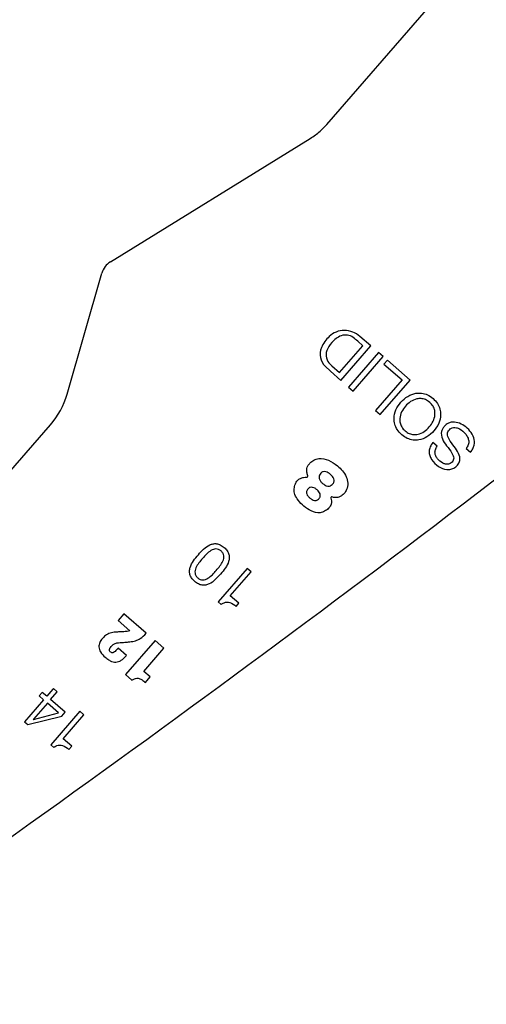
# Model space of a CAD drawing. Header units: inches. Extents: x -122 to 123, y -201 to 75.
# Tile 54 of 191: x -37.896 to -37.177, y 62.537 to 64.054. Entities that reach past the tile are written whole.
import ezdxf

# ---------------------------------------------------------------- set-up
doc = ezdxf.new("R2010")
doc.units = ezdxf.units.IN
doc.header["$MEASUREMENT"] = 0
doc.header["$PDSIZE"] = -1
doc.layers.add('DIMENSIONS', color=171, linetype='Continuous')
doc.styles.add('SLDTEXTSTYLE0', font='TXT', dxfattribs={"width": 0.75})
doc.dimstyles.new('SLDDIMSTYLE3', dxfattribs={"dimtxt": 0.125, "dimasz": 0.13, "dimexe": 0, "dimexo": 0.0625, "dimgap": 0.03125, "dimtad": 0, "dimtih": 1, "dimtoh": 1, "dimdec": 4, "dimrnd": 1e-09, "dimzin": 12, "dimdsep": 46, "dimtxsty": 'SLDTEXTSTYLE0', "dimsah": 1, "dimcen": 0.09, "dimadec": 0, "dimazin": 3, "dimtfac": 1, "dimtdec": 4, "dimtofl": 0, "dimtmove": 0, "dimatfit": 3, "dimfxl": 1, "dimfrac": 2, "dimtolj": 1, "dimtzin": 12, "dimarcsym": 0})

# ---------------------------------------------------------------- blocks, each defined once
blk = doc.blocks.new('_D_4')
at = {"layer": 'Defpoints', "color": 0}
for p in [(-44.7441, 62.6287), (-4.7428, 62.2104), (-44.7441, 58.2595), (-44.7441, 58.2595)]:
    blk.add_point(p, dxfattribs=at)
at = {"layer": 'DIMENSIONS', "color": 0, "lineweight": -2}
for p, q in [((-44.7441, 62.5662), (-44.7441, 58.2595)), ((-4.7428, 62.1479), (-4.7428, 58.2595)), ((-44.6141, 58.2595), (-24.2752, 58.2595)), ((-4.8728, 58.2595), (-23.6034, 58.2595))]:
    blk.add_line(p, q, dxfattribs=at)
at = {"layer": 'DIMENSIONS', "color": 0}
for points in [[(-44.6141, 58.2811), (-44.6141, 58.2378), (-44.7441, 58.2595)], [(-4.8728, 58.2378), (-4.8728, 58.2811), (-4.7428, 58.2595)]]:
    blk.add_solid(points, dxfattribs=at)
at = {"layer": 'DIMENSIONS', "color": 0, "insert": (-23.9393, 58.322), "char_height": 0.125, "attachment_point": 2, "style": 'SLDTEXTSTYLE0'}
blk.add_mtext('\\A1;(40.0013)', dxfattribs=at)

msp = doc.modelspace()

# ---------------------------------------------------------------- linework, layer by layer
at = {"color": 7, "linetype": 'Continuous', "lineweight": 25}
for p, q in [((-37.42237, 63.89251), (-37.26904, 64.06907)), ((-37.42237, 63.89251), (-37.26904, 64.06907)), ((-37.75601, 63.68078), (-37.44791, 63.87087)), ((-37.75601, 63.68078), (-37.44791, 63.87087)), ((-37.82274, 63.47714), (-37.76909, 63.66354)), ((-37.82274, 63.47714), (-37.76909, 63.66354)), ((-37.3669, 63.55158), (-37.37474, 63.55839)), ((-37.3669, 63.55158), (-37.37474, 63.55839)), ((-37.35464, 63.55139), (-37.37132, 63.56588)), ((-37.35464, 63.55139), (-37.37132, 63.56588)), ((-37.40273, 63.51032), (-37.3669, 63.55158)), ((-37.40273, 63.51032), (-37.3669, 63.55158)), ((-37.40081, 63.49822), (-37.35464, 63.55139)), ((-37.40081, 63.49822), (-37.35464, 63.55139)), ((-37.34271, 63.54103), (-37.38889, 63.48786)), ((-37.34271, 63.54103), (-37.38889, 63.48786)), ((-37.33564, 63.53489), (-37.34271, 63.54103)), ((-37.33564, 63.53489), (-37.34271, 63.54103)), ((-37.38182, 63.48172), (-37.33564, 63.53489)), ((-37.38182, 63.48172), (-37.33564, 63.53489)), ((-37.32915, 63.52924), (-37.33432, 63.52328)), ((-37.32915, 63.52924), (-37.33432, 63.52328)), ((-37.29392, 63.49865), (-37.32915, 63.52924)), ((-37.29392, 63.49865), (-37.32915, 63.52924)), ((-37.42492, 63.51995), (-37.41687, 63.51216)), ((-37.42492, 63.51995), (-37.41687, 63.51216)), ((-37.4172, 63.52309), (-37.41464, 63.52066)), ((-37.4172, 63.52309), (-37.41464, 63.52066)), ((-37.41687, 63.51216), (-37.40081, 63.49822)), ((-37.41687, 63.51216), (-37.40081, 63.49822)), ((-37.41464, 63.52066), (-37.40273, 63.51032)), ((-37.41464, 63.52066), (-37.40273, 63.51032)), ((-37.33432, 63.52328), (-37.30618, 63.49884)), ((-37.33432, 63.52328), (-37.30618, 63.49884)), ((-37.30618, 63.49884), (-37.34718, 63.45163)), ((-37.30618, 63.49884), (-37.34718, 63.45163)), ((-37.34009, 63.44548), (-37.29392, 63.49865)), ((-37.34009, 63.44548), (-37.29392, 63.49865)), ((-37.38889, 63.48786), (-37.38182, 63.48172)), ((-37.38889, 63.48786), (-37.38182, 63.48172)), ((-37.34718, 63.45163), (-37.34009, 63.44548)), ((-37.34718, 63.45163), (-37.34009, 63.44548)), ((-38.24506, 62.9731), (-37.84848, 63.42976)), ((-38.24506, 62.9731), (-37.84848, 63.42976)), ((-37.25243, 63.39666), (-37.25914, 63.40248)), ((-37.25243, 63.39666), (-37.25914, 63.40248)), ((-37.20786, 63.39323), (-37.20116, 63.38741)), ((-37.20786, 63.39323), (-37.20116, 63.38741)), ((-37.54536, 63.20869), (-37.59, 63.15729)), ((-37.54536, 63.20869), (-37.59, 63.15729)), ((-37.53919, 63.20334), (-37.54536, 63.20869)), ((-37.53919, 63.20334), (-37.54536, 63.20869)), ((-37.57118, 63.1665), (-37.53919, 63.20334)), ((-37.57118, 63.1665), (-37.53919, 63.20334)), ((-37.55784, 63.15492), (-37.57118, 63.1665)), ((-37.55784, 63.15492), (-37.57118, 63.1665)), ((-37.59, 63.15729), (-37.58528, 63.15319)), ((-37.59, 63.15729), (-37.58528, 63.15319)), ((-37.56212, 63.15), (-37.55784, 63.15492)), ((-37.56212, 63.15), (-37.55784, 63.15492)), ((-37.73527, 63.13862), (-37.74425, 63.12828)), ((-37.73527, 63.13862), (-37.74425, 63.12828)), ((-37.70084, 63.10873), (-37.73527, 63.13862)), ((-37.70084, 63.10873), (-37.73527, 63.13862)), ((-37.74425, 63.12828), (-37.72622, 63.11263)), ((-37.74425, 63.12828), (-37.72622, 63.11263)), ((-37.73131, 63.07454), (-37.74416, 63.0857)), ((-37.73131, 63.07454), (-37.74416, 63.0857)), ((-37.68722, 63.09754), (-37.73264, 63.04524)), ((-37.68722, 63.09754), (-37.73264, 63.04524)), ((-37.70441, 63.05), (-37.67348, 63.08561)), ((-37.70441, 63.05), (-37.67348, 63.08561)), ((-37.67348, 63.08561), (-37.68722, 63.09754)), ((-37.67348, 63.08561), (-37.68722, 63.09754)), ((-37.73264, 63.04524), (-37.72275, 63.03665)), ((-37.73264, 63.04524), (-37.72275, 63.03665)), ((-37.69451, 63.04141), (-37.70441, 63.05)), ((-37.69451, 63.04141), (-37.70441, 63.05)), ((-37.70195, 63.03285), (-37.69451, 63.04141)), ((-37.70195, 63.03285), (-37.69451, 63.04141)), ((-37.86108, 63.01769), (-37.86582, 63.01224)), ((-37.86108, 63.01769), (-37.86582, 63.01224)), ((-37.86582, 63.01224), (-37.85886, 63.0062)), ((-37.86582, 63.01224), (-37.85886, 63.0062)), ((-37.85413, 63.01165), (-37.86108, 63.01769)), ((-37.85413, 63.01165), (-37.86108, 63.01769)), ((-37.84461, 63.02261), (-37.85413, 63.01165)), ((-37.84461, 63.02261), (-37.85413, 63.01165)), ((-37.84833, 63.00661), (-37.83795, 63.01856)), ((-37.84833, 63.00661), (-37.83795, 63.01856)), ((-37.84362, 63.02362), (-37.84461, 63.02261)), ((-37.84362, 63.02362), (-37.84461, 63.02261)), ((-37.83848, 63.01916), (-37.84362, 63.02362)), ((-37.83848, 63.01916), (-37.84362, 63.02362)), ((-37.83795, 63.01856), (-37.83848, 63.01916)), ((-37.83795, 63.01856), (-37.83848, 63.01916)), ((-37.85886, 63.0062), (-37.88833, 62.97227)), ((-37.85886, 63.0062), (-37.88833, 62.97227)), ((-37.85306, 63.00116), (-37.87433, 62.97667)), ((-37.85306, 63.00116), (-37.87433, 62.97667)), ((-37.8358, 62.98618), (-37.85306, 63.00116)), ((-37.8358, 62.98618), (-37.85306, 63.00116)), ((-37.82578, 62.98701), (-37.84833, 63.00661)), ((-37.82578, 62.98701), (-37.84833, 63.00661)), ((-37.8834, 62.96798), (-37.83094, 62.98107)), ((-37.8834, 62.96798), (-37.83094, 62.98107)), ((-37.87475, 62.97587), (-37.8358, 62.98618)), ((-37.87475, 62.97587), (-37.8358, 62.98618)), ((-37.80319, 62.9885), (-37.84783, 62.93709)), ((-37.80319, 62.9885), (-37.84783, 62.93709)), ((-37.83094, 62.98107), (-37.82578, 62.98701)), ((-37.83094, 62.98107), (-37.82578, 62.98701)), ((-37.82901, 62.94631), (-37.79702, 62.98315)), ((-37.82901, 62.94631), (-37.79702, 62.98315)), ((-37.79702, 62.98315), (-37.80319, 62.9885)), ((-37.79702, 62.98315), (-37.80319, 62.9885)), ((-37.88833, 62.97227), (-37.8834, 62.96798)), ((-37.88833, 62.97227), (-37.8834, 62.96798)), ((-37.84783, 62.93709), (-37.84311, 62.933)), ((-37.84783, 62.93709), (-37.84311, 62.933)), ((-37.81567, 62.93473), (-37.82901, 62.94631)), ((-37.81567, 62.93473), (-37.82901, 62.94631)), ((-37.81995, 62.92981), (-37.81567, 62.93473)), ((-37.81995, 62.92981), (-37.81567, 62.93473))]:
    msp.add_line(p, q, dxfattribs=at)
for centre, radius, start, end in [((-53.90182, 85.23892), 27.55906, 305.202886, 308.881055), ((-53.90182, 85.23892), 27.55906, 305.202886, 308.881055), ((-37.74026, 63.65525), 0.03, 121.67398, 163.94189), ((-37.74026, 63.65525), 0.03, 121.67398, 163.94189), ((-37.39571, 63.54226), 0.03284, 89.59263, 134.2863), ((-37.39571, 63.54226), 0.03284, 89.59263, 134.28347), ((-37.39545, 63.53896), 0.03614, 48.13257, 90.05494), ((-37.39545, 63.53896), 0.03614, 48.13257, 90.05494), ((-37.38512, 63.52925), 0.04958, 132.55267, 156.87661), ((-37.38512, 63.52925), 0.04958, 132.5508, 156.87661), ((-37.38531, 63.52931), 0.03996, 137.35202, 158.41271), ((-37.38531, 63.52931), 0.03996, 137.35202, 158.41271), ((-37.3867, 63.53347), 0.03618, 112.12923, 140.70062), ((-37.3867, 63.53347), 0.03618, 112.12923, 140.70062), ((-37.39376, 63.54773), 0.02034, 54.26264, 108.86056), ((-37.39376, 63.54773), 0.02034, 54.26264, 108.86056), ((-37.42435, 63.50521), 0.07273, 46.98188, 54.26264), ((-37.42435, 63.50521), 0.07273, 46.98188, 54.26264), ((-37.40691, 63.53855), 0.02589, 156.87661, 225.9203), ((-37.40691, 63.53855), 0.02589, 156.87661, 225.9203), ((-37.40412, 63.53751), 0.01946, 160.4754, 227.77803), ((-37.40412, 63.53751), 0.01946, 160.4754, 227.77803), ((-37.94286, 63.51172), 0.125, 319.02801, 343.94189), ((-37.94286, 63.51172), 0.125, 319.02801, 343.94189), ((-37.45335, 63.35079), 0.00165, 264.78677, 22.61941), ((-37.45335, 63.35079), 0.00165, 264.78677, 22.61941), ((-37.41492, 63.31742), 0.00138, 70.16774, 207.84033), ((-37.41492, 63.31742), 0.00138, 70.16774, 207.84033), ((-37.87419, 62.97609), 0.000595, 103.02311, 201.17154), ((-37.87419, 62.97609), 0.000595, 103.02311, 201.17154)]:
    msp.add_arc(centre, radius, start, end, dxfattribs=at)
for points, knots in [([(-37.44791, 63.87087), (-37.44267, 63.87441), (-37.43336, 63.8807), (-37.42571, 63.88892), (-37.42237, 63.89251)], [0, 0, 0, 0, 0.56260733, 1, 1, 1, 1]), ([(-37.44791, 63.87087), (-37.44267, 63.87441), (-37.43336, 63.8807), (-37.42571, 63.88892), (-37.42237, 63.89251)], [0, 0, 0, 0, 0.56260733, 1, 1, 1, 1]), ([(-37.30707, 63.41458), (-37.30428, 63.41249), (-37.29901, 63.40852), (-37.28965, 63.40589), (-37.27901, 63.40614), (-37.26748, 63.4107), (-37.2569, 63.41986), (-37.24931, 63.43162), (-37.24641, 63.44368), (-37.24764, 63.45427), (-37.25163, 63.46307), (-37.25841, 63.4706), (-37.26682, 63.47626), (-37.27609, 63.47898), (-37.28675, 63.47871), (-37.29827, 63.47415), (-37.30885, 63.46498), (-37.31644, 63.45322), (-37.31935, 63.44117), (-37.31811, 63.4306), (-37.31419, 63.42171), (-37.30953, 63.41704), (-37.30707, 63.41458)], [0, 0, 0, 0, 0.0463655, 0.0878956, 0.1275474, 0.1874036, 0.2499932, 0.3126179, 0.3724875, 0.4121412, 0.4536714, 0.5000368, 0.5463978, 0.5879177, 0.6275606, 0.6874203, 0.7500436, 0.8126318, 0.8724781, 0.912119, 0.953639, 1, 1, 1, 1]), ([(-37.30707, 63.41458), (-37.30428, 63.41249), (-37.29901, 63.40852), (-37.28965, 63.40589), (-37.27901, 63.40614), (-37.26748, 63.4107), (-37.2569, 63.41986), (-37.24931, 63.43162), (-37.24641, 63.44368), (-37.24764, 63.45427), (-37.25163, 63.46307), (-37.25841, 63.4706), (-37.26682, 63.47626), (-37.27609, 63.47898), (-37.28675, 63.47871), (-37.29827, 63.47415), (-37.30885, 63.46498), (-37.31644, 63.45322), (-37.31935, 63.44117), (-37.31811, 63.4306), (-37.31419, 63.42171), (-37.30953, 63.41704), (-37.30707, 63.41458)], [0, 0, 0, 0, 0.0463655, 0.0878956, 0.1275474, 0.1874036, 0.2499932, 0.3126179, 0.3724875, 0.4121412, 0.4536714, 0.5000368, 0.5463978, 0.5879177, 0.6275606, 0.6874203, 0.7500436, 0.8126318, 0.8724781, 0.912119, 0.953639, 1, 1, 1, 1]), ([(-37.26387, 63.46432), (-37.26201, 63.46244), (-37.25851, 63.4589), (-37.25585, 63.45203), (-37.25546, 63.44396), (-37.25823, 63.43496), (-37.26416, 63.42617), (-37.27204, 63.41907), (-37.28054, 63.41507), (-37.28861, 63.41431), (-37.29572, 63.41605), (-37.30212, 63.42027), (-37.3072, 63.42602), (-37.30992, 63.43281), (-37.3103, 63.4409), (-37.30753, 63.44989), (-37.3016, 63.45868), (-37.29373, 63.46579), (-37.28521, 63.46979), (-37.27716, 63.47053), (-37.26999, 63.46887), (-37.26599, 63.4659), (-37.26387, 63.46432)], [0, 0, 0, 0, 0.0463055, 0.0873422, 0.126883, 0.1874353, 0.2500455, 0.3126107, 0.3731431, 0.4126796, 0.4537155, 0.5000211, 0.5462992, 0.5873282, 0.6268686, 0.6874089, 0.7499756, 0.8125873, 0.8731475, 0.9126921, 0.9537219, 1, 1, 1, 1]), ([(-37.26387, 63.46432), (-37.26201, 63.46244), (-37.25851, 63.4589), (-37.25585, 63.45203), (-37.25546, 63.44396), (-37.25823, 63.43496), (-37.26416, 63.42617), (-37.27204, 63.41907), (-37.28054, 63.41507), (-37.28861, 63.41431), (-37.29572, 63.41605), (-37.30212, 63.42027), (-37.3072, 63.42602), (-37.30992, 63.43281), (-37.3103, 63.4409), (-37.30753, 63.44989), (-37.3016, 63.45868), (-37.29373, 63.46579), (-37.28521, 63.46979), (-37.27716, 63.47053), (-37.26999, 63.46887), (-37.26599, 63.4659), (-37.26387, 63.46432)], [0, 0, 0, 0, 0.0463055, 0.0873422, 0.126883, 0.1874353, 0.2500455, 0.3126107, 0.3731431, 0.4126796, 0.4537155, 0.5000211, 0.5462992, 0.5873282, 0.6268686, 0.6874089, 0.7499756, 0.8125873, 0.8731475, 0.9126921, 0.9537219, 1, 1, 1, 1]), ([(-37.20116, 63.38741), (-37.19979, 63.38919), (-37.19719, 63.39257), (-37.19443, 63.40017), (-37.19513, 63.4103), (-37.2014, 63.42053), (-37.21011, 63.42843), (-37.22016, 63.43355), (-37.22936, 63.43447), (-37.23618, 63.43206), (-37.24059, 63.42862), (-37.24388, 63.42437), (-37.24675, 63.41757), (-37.24491, 63.40733), (-37.2402, 63.40078), (-37.23774, 63.39734)], [0, 0, 0, 0, 0.0586761, 0.1109397, 0.2084395, 0.3123094, 0.4173908, 0.5130442, 0.6038339, 0.6495978, 0.6992884, 0.7479523, 0.78905, 0.8894523, 1, 1, 1, 1]), ([(-37.20116, 63.38741), (-37.19979, 63.38919), (-37.19719, 63.39257), (-37.19443, 63.40017), (-37.19513, 63.4103), (-37.2014, 63.42053), (-37.21011, 63.42843), (-37.22016, 63.43355), (-37.22936, 63.43447), (-37.23618, 63.43206), (-37.24059, 63.42862), (-37.24388, 63.42437), (-37.24675, 63.41757), (-37.24491, 63.40733), (-37.2402, 63.40078), (-37.23774, 63.39734)], [0, 0, 0, 0, 0.0586761, 0.1109397, 0.2084395, 0.3123094, 0.4173908, 0.5130442, 0.6038339, 0.6495978, 0.6992884, 0.7479523, 0.78905, 0.8894523, 1, 1, 1, 1]), ([(-37.2262, 63.39634), (-37.22903, 63.39996), (-37.23281, 63.40479), (-37.23606, 63.41154), (-37.23679, 63.41557), (-37.23588, 63.41933), (-37.23362, 63.42228), (-37.23074, 63.42457), (-37.22692, 63.42591), (-37.22235, 63.42559), (-37.21568, 63.42267), (-37.20961, 63.41761), (-37.20513, 63.41092), (-37.20339, 63.40499), (-37.20403, 63.39856), (-37.20654, 63.39507), (-37.20786, 63.39323)], [0, 0, 0, 0, 0.1651208, 0.2200946, 0.2688053, 0.3092671, 0.3554593, 0.400416, 0.4402705, 0.4984822, 0.5603391, 0.7003826, 0.7762898, 0.8478709, 0.9192667, 1, 1, 1, 1]), ([(-37.2262, 63.39634), (-37.22903, 63.39996), (-37.23281, 63.40479), (-37.23606, 63.41154), (-37.23679, 63.41557), (-37.23588, 63.41933), (-37.23362, 63.42228), (-37.23074, 63.42457), (-37.22692, 63.42591), (-37.22235, 63.42559), (-37.21568, 63.42267), (-37.20961, 63.41761), (-37.20513, 63.41092), (-37.20339, 63.40499), (-37.20403, 63.39856), (-37.20654, 63.39507), (-37.20786, 63.39323)], [0, 0, 0, 0, 0.1651208, 0.2200946, 0.2688053, 0.3092671, 0.3554593, 0.400416, 0.4402705, 0.4984822, 0.5603391, 0.7003826, 0.7762898, 0.8478709, 0.9192667, 1, 1, 1, 1]), ([(-37.25914, 63.40248), (-37.26066, 63.4003), (-37.26352, 63.39622), (-37.26509, 63.38906), (-37.26416, 63.38222), (-37.2599, 63.37366), (-37.25122, 63.36526), (-37.24012, 63.3604), (-37.23099, 63.36084), (-37.22465, 63.36384), (-37.21989, 63.36868), (-37.21635, 63.3763), (-37.21898, 63.38668), (-37.22369, 63.39298), (-37.2262, 63.39634)], [0, 0, 0, 0, 0.0741122, 0.1385079, 0.2000934, 0.2643605, 0.4032989, 0.5306457, 0.5912908, 0.6541435, 0.7225298, 0.7784945, 0.882102, 1, 1, 1, 1]), ([(-37.25914, 63.40248), (-37.26066, 63.4003), (-37.26352, 63.39622), (-37.26509, 63.38906), (-37.26416, 63.38222), (-37.2599, 63.37366), (-37.25122, 63.36526), (-37.24012, 63.3604), (-37.23099, 63.36084), (-37.22465, 63.36384), (-37.21989, 63.36868), (-37.21635, 63.3763), (-37.21898, 63.38668), (-37.22369, 63.39298), (-37.2262, 63.39634)], [0, 0, 0, 0, 0.0741122, 0.1385079, 0.2000934, 0.2643605, 0.4032989, 0.5306457, 0.5912908, 0.6541435, 0.7225298, 0.7784945, 0.882102, 1, 1, 1, 1]), ([(-37.23774, 63.39734), (-37.23489, 63.39372), (-37.23111, 63.38891), (-37.22761, 63.38238), (-37.22666, 63.3786), (-37.2273, 63.37507), (-37.22936, 63.37237), (-37.23194, 63.37028), (-37.23534, 63.36894), (-37.23945, 63.36901), (-37.24552, 63.37142), (-37.25088, 63.37584), (-37.25474, 63.38158), (-37.25601, 63.38656), (-37.25531, 63.39188), (-37.25344, 63.39499), (-37.25243, 63.39666)], [0, 0, 0, 0, 0.1829476, 0.24267, 0.2940024, 0.3348697, 0.3807285, 0.4259238, 0.4659463, 0.5236188, 0.5845309, 0.7231184, 0.7925197, 0.8568348, 0.923151, 1, 1, 1, 1]), ([(-37.23774, 63.39734), (-37.23489, 63.39372), (-37.23111, 63.38891), (-37.22761, 63.38238), (-37.22666, 63.3786), (-37.2273, 63.37507), (-37.22936, 63.37237), (-37.23194, 63.37028), (-37.23534, 63.36894), (-37.23945, 63.36901), (-37.24552, 63.37142), (-37.25088, 63.37584), (-37.25474, 63.38158), (-37.25601, 63.38656), (-37.25531, 63.39188), (-37.25344, 63.39499), (-37.25243, 63.39666)], [0, 0, 0, 0, 0.1829476, 0.24267, 0.2940024, 0.3348697, 0.3807285, 0.4259238, 0.4659463, 0.5236188, 0.5845309, 0.7231184, 0.7925197, 0.8568348, 0.923151, 1, 1, 1, 1]), ([(-37.45182, 63.35142), (-37.45237, 63.35319), (-37.45346, 63.35674), (-37.45349, 63.362), (-37.45194, 63.36702), (-37.44807, 63.37151), (-37.44234, 63.37559), (-37.43253, 63.37934), (-37.41904, 63.37563), (-37.40448, 63.36606), (-37.39284, 63.35389), (-37.38959, 63.33999), (-37.391, 63.33085), (-37.39504, 63.32438), (-37.39928, 63.32044), (-37.4041, 63.31786), (-37.40935, 63.31728), (-37.41279, 63.31825), (-37.41445, 63.31872)], [0, 0, 0, 0, 0.0402662, 0.0807273, 0.112694, 0.152754, 0.2074437, 0.2655739, 0.3755862, 0.4930168, 0.6496683, 0.7247599, 0.7974088, 0.8448839, 0.8886515, 0.9223548, 0.9625848, 1, 1, 1, 1]), ([(-37.45182, 63.35142), (-37.45237, 63.35319), (-37.45346, 63.35674), (-37.45349, 63.362), (-37.45194, 63.36702), (-37.44807, 63.37151), (-37.44234, 63.37559), (-37.43253, 63.37934), (-37.41904, 63.37563), (-37.40448, 63.36606), (-37.39284, 63.35389), (-37.38959, 63.33999), (-37.391, 63.33085), (-37.39504, 63.32438), (-37.39928, 63.32044), (-37.4041, 63.31786), (-37.40935, 63.31728), (-37.41279, 63.31825), (-37.41445, 63.31872)], [0, 0, 0, 0, 0.0402662, 0.0807273, 0.112694, 0.152754, 0.2074437, 0.2655739, 0.3755862, 0.4930168, 0.6496683, 0.7247599, 0.7974088, 0.8448839, 0.8886515, 0.9223548, 0.9625848, 1, 1, 1, 1]), ([(-37.41614, 63.31677), (-37.41579, 63.31538), (-37.41506, 63.31243), (-37.41564, 63.30811), (-37.41717, 63.30387), (-37.42072, 63.30006), (-37.42587, 63.29646), (-37.4348, 63.29284), (-37.44666, 63.29672), (-37.45779, 63.30386), (-37.46623, 63.31272), (-37.47204, 63.32173), (-37.47314, 63.33091), (-37.47146, 63.33844), (-37.46805, 63.34419), (-37.46337, 63.34749), (-37.45845, 63.34913), (-37.45513, 63.34914), (-37.4535, 63.34915)], [0, 0, 0, 0, 0.0355139, 0.0755262, 0.1066737, 0.1465141, 0.2029224, 0.2637374, 0.3791866, 0.4925959, 0.5951253, 0.6827047, 0.7547693, 0.819423, 0.8726969, 0.9174452, 0.9594866, 1, 1, 1, 1]), ([(-37.41614, 63.31677), (-37.41579, 63.31538), (-37.41506, 63.31243), (-37.41564, 63.30811), (-37.41717, 63.30387), (-37.42072, 63.30006), (-37.42587, 63.29646), (-37.4348, 63.29284), (-37.44666, 63.29672), (-37.45779, 63.30386), (-37.46623, 63.31272), (-37.47204, 63.32173), (-37.47314, 63.33091), (-37.47146, 63.33844), (-37.46805, 63.34419), (-37.46337, 63.34749), (-37.45845, 63.34913), (-37.45513, 63.34914), (-37.4535, 63.34915)], [0, 0, 0, 0, 0.0355139, 0.0755262, 0.1066737, 0.1465141, 0.2029224, 0.2637374, 0.3791866, 0.4925959, 0.5951253, 0.6827047, 0.7547693, 0.819423, 0.8726969, 0.9174452, 0.9594866, 1, 1, 1, 1]), ([(-37.4167, 63.35344), (-37.41466, 63.35139), (-37.41166, 63.34839), (-37.41086, 63.34339), (-37.41168, 63.3407), (-37.41318, 63.33854), (-37.41538, 63.33658), (-37.41826, 63.33537), (-37.42167, 63.33532), (-37.42542, 63.33677), (-37.42913, 63.3395), (-37.43234, 63.34279), (-37.43417, 63.34634), (-37.43446, 63.34966), (-37.43363, 63.35257), (-37.43202, 63.35495), (-37.43011, 63.35671), (-37.42753, 63.35788), (-37.42245, 63.35772), (-37.41903, 63.35517), (-37.4167, 63.35344)], [0, 0, 0, 0, 0.1210946, 0.1776779, 0.2071126, 0.2401807, 0.2900797, 0.3321899, 0.3718827, 0.4340092, 0.5015702, 0.5697523, 0.6306318, 0.6693568, 0.7104366, 0.7586148, 0.7917003, 0.8212742, 0.8785482, 1, 1, 1, 1]), ([(-37.4167, 63.35344), (-37.41466, 63.35139), (-37.41166, 63.34839), (-37.41086, 63.34339), (-37.41168, 63.3407), (-37.41318, 63.33854), (-37.41538, 63.33658), (-37.41826, 63.33537), (-37.42167, 63.33532), (-37.42542, 63.33677), (-37.42913, 63.3395), (-37.43234, 63.34279), (-37.43417, 63.34634), (-37.43446, 63.34966), (-37.43363, 63.35257), (-37.43202, 63.35495), (-37.43011, 63.35671), (-37.42753, 63.35788), (-37.42245, 63.35772), (-37.41903, 63.35517), (-37.4167, 63.35344)], [0, 0, 0, 0, 0.1210946, 0.1776779, 0.2071126, 0.2401807, 0.2900797, 0.3321899, 0.3718827, 0.4340092, 0.5015702, 0.5697523, 0.6306318, 0.6693568, 0.7104366, 0.7586148, 0.7917003, 0.8212742, 0.8785482, 1, 1, 1, 1]), ([(-37.4373, 63.32956), (-37.43634, 63.32864), (-37.43447, 63.32683), (-37.43258, 63.32348), (-37.43225, 63.32029), (-37.43309, 63.31787), (-37.43446, 63.31593), (-37.43641, 63.31415), (-37.43895, 63.31309), (-37.44193, 63.31308), (-37.4452, 63.31444), (-37.44845, 63.31693), (-37.45141, 63.3198), (-37.45325, 63.32267), (-37.45381, 63.32519), (-37.45367, 63.32717), (-37.45287, 63.32921), (-37.45154, 63.33107), (-37.44991, 63.3326), (-37.44751, 63.33376), (-37.44415, 63.33372), (-37.4405, 63.3321), (-37.43838, 63.33042), (-37.4373, 63.32956)], [0, 0, 0, 0, 0.06245523, 0.12165293, 0.17736683, 0.20686447, 0.24004889, 0.28862392, 0.32886057, 0.36646716, 0.42580497, 0.49132204, 0.55799359, 0.61924838, 0.64828272, 0.67799692, 0.71091731, 0.74993664, 0.784652, 0.81519875, 0.87310589, 0.93524754, 1, 1, 1, 1]), ([(-37.4373, 63.32956), (-37.43634, 63.32864), (-37.43447, 63.32683), (-37.43258, 63.32348), (-37.43225, 63.32029), (-37.43309, 63.31787), (-37.43446, 63.31593), (-37.43641, 63.31415), (-37.43895, 63.31309), (-37.44193, 63.31308), (-37.4452, 63.31444), (-37.44845, 63.31693), (-37.45141, 63.3198), (-37.45325, 63.32267), (-37.45381, 63.32519), (-37.45367, 63.32717), (-37.45287, 63.32921), (-37.45154, 63.33107), (-37.44991, 63.3326), (-37.44751, 63.33376), (-37.44415, 63.33372), (-37.4405, 63.3321), (-37.43838, 63.33042), (-37.4373, 63.32956)], [0, 0, 0, 0, 0.06245523, 0.12165293, 0.17736683, 0.20686447, 0.24004889, 0.28862392, 0.32886057, 0.36646716, 0.42580497, 0.49132204, 0.55799359, 0.61924838, 0.64828272, 0.67799692, 0.71091731, 0.74993664, 0.784652, 0.81519875, 0.87310589, 0.93524754, 1, 1, 1, 1]), ([(-37.62608, 63.18862), (-37.62419, 63.18716), (-37.62071, 63.18447), (-37.61466, 63.1826), (-37.60896, 63.18278), (-37.59807, 63.18663), (-37.58613, 63.1998), (-37.57476, 63.21349), (-37.5725, 63.22477), (-37.57311, 63.23045), (-37.57585, 63.23612), (-37.58053, 63.24108), (-37.58609, 63.24502), (-37.5921, 63.24694), (-37.59781, 63.24674), (-37.60866, 63.24293), (-37.62061, 63.22975), (-37.63199, 63.21608), (-37.63427, 63.20476), (-37.63365, 63.19909), (-37.63095, 63.19336), (-37.6278, 63.1903), (-37.62608, 63.18862)], [0, 0, 0, 0, 0.03785242, 0.06940235, 0.09827598, 0.12716469, 0.25026147, 0.37286439, 0.40171768, 0.43057696, 0.46212371, 0.499976, 0.53784876, 0.56940436, 0.59826457, 0.62711549, 0.74971452, 0.87280743, 0.90169377, 0.93056833, 0.9621271, 1, 1, 1, 1]), ([(-37.62608, 63.18862), (-37.62419, 63.18716), (-37.62071, 63.18447), (-37.61466, 63.1826), (-37.60896, 63.18278), (-37.59807, 63.18663), (-37.58613, 63.1998), (-37.57476, 63.21349), (-37.5725, 63.22477), (-37.57311, 63.23045), (-37.57585, 63.23612), (-37.58053, 63.24108), (-37.58609, 63.24502), (-37.5921, 63.24694), (-37.59781, 63.24674), (-37.60866, 63.24293), (-37.62061, 63.22975), (-37.63199, 63.21608), (-37.63427, 63.20476), (-37.63365, 63.19909), (-37.63095, 63.19336), (-37.6278, 63.1903), (-37.62608, 63.18862)], [0, 0, 0, 0, 0.03785242, 0.06940235, 0.09827598, 0.12716469, 0.25026147, 0.37286439, 0.40171768, 0.43057696, 0.46212371, 0.499976, 0.53784876, 0.56940436, 0.59826457, 0.62711549, 0.74971452, 0.87280743, 0.90169377, 0.93056833, 0.9621271, 1, 1, 1, 1]), ([(-37.58541, 63.23546), (-37.5843, 63.23434), (-37.58224, 63.23224), (-37.58095, 63.22804), (-37.58121, 63.22389), (-37.58405, 63.21564), (-37.59281, 63.20555), (-37.60158, 63.19546), (-37.60931, 63.19153), (-37.6134, 63.19068), (-37.61769, 63.19142), (-37.6215, 63.1939), (-37.62449, 63.19732), (-37.62583, 63.20147), (-37.62556, 63.20563), (-37.62274, 63.21384), (-37.61398, 63.22394), (-37.60522, 63.23403), (-37.59745, 63.23799), (-37.59338, 63.23884), (-37.58904, 63.23814), (-37.58667, 63.23639), (-37.58541, 63.23546)], [0, 0, 0, 0, 0.0337182, 0.0630039, 0.0920181, 0.1227779, 0.2503849, 0.3773035, 0.4080107, 0.4370019, 0.4662821, 0.5, 0.5337179, 0.5629981, 0.5919893, 0.6226965, 0.7496151, 0.8772221, 0.9079819, 0.9369961, 0.9662818, 1, 1, 1, 1]), ([(-37.58541, 63.23546), (-37.5843, 63.23434), (-37.58224, 63.23224), (-37.58095, 63.22804), (-37.58121, 63.22389), (-37.58405, 63.21564), (-37.59281, 63.20555), (-37.60158, 63.19546), (-37.60931, 63.19153), (-37.6134, 63.19068), (-37.61769, 63.19142), (-37.6215, 63.1939), (-37.62449, 63.19732), (-37.62583, 63.20147), (-37.62556, 63.20563), (-37.62274, 63.21384), (-37.61398, 63.22394), (-37.60522, 63.23403), (-37.59745, 63.23799), (-37.59338, 63.23884), (-37.58904, 63.23814), (-37.58667, 63.23639), (-37.58541, 63.23546)], [0, 0, 0, 0, 0.0337182, 0.0630039, 0.0920181, 0.1227779, 0.2503849, 0.3773035, 0.4080107, 0.4370019, 0.4662821, 0.5, 0.5337179, 0.5629981, 0.5919893, 0.6226965, 0.7496151, 0.8772221, 0.9079819, 0.9369961, 0.9662818, 1, 1, 1, 1]), ([(-37.58528, 63.15319), (-37.58383, 63.1542), (-37.58112, 63.15609), (-37.57631, 63.15694), (-37.56946, 63.15575), (-37.56519, 63.15241), (-37.56212, 63.15)], [0, 0, 0, 0, 0.20439566, 0.38146209, 0.55427119, 1, 1, 1, 1]), ([(-37.58528, 63.15319), (-37.58383, 63.1542), (-37.58112, 63.15609), (-37.57631, 63.15694), (-37.56946, 63.15575), (-37.56519, 63.15241), (-37.56212, 63.15)], [0, 0, 0, 0, 0.20439566, 0.38146209, 0.55427119, 1, 1, 1, 1]), ([(-37.74833, 63.11045), (-37.75101, 63.11012), (-37.75647, 63.10944), (-37.76333, 63.10568), (-37.76864, 63.10049), (-37.77277, 63.09483), (-37.77451, 63.08728), (-37.77124, 63.07877), (-37.76518, 63.07261), (-37.75916, 63.0679), (-37.7544, 63.06538), (-37.74991, 63.06413), (-37.74707, 63.06439), (-37.74572, 63.06451)], [0, 0, 0, 0, 0.10521622, 0.21445245, 0.29904344, 0.39563505, 0.48592189, 0.58969484, 0.73702525, 0.82043506, 0.88911691, 0.94731576, 1, 1, 1, 1]), ([(-37.74833, 63.11045), (-37.75101, 63.11012), (-37.75647, 63.10944), (-37.76333, 63.10568), (-37.76864, 63.10049), (-37.77277, 63.09483), (-37.77451, 63.08728), (-37.77124, 63.07877), (-37.76518, 63.07261), (-37.75916, 63.0679), (-37.7544, 63.06538), (-37.74991, 63.06413), (-37.74707, 63.06439), (-37.74572, 63.06451)], [0, 0, 0, 0, 0.10521622, 0.21445245, 0.29904344, 0.39563505, 0.48592189, 0.58969484, 0.73702525, 0.82043506, 0.88911691, 0.94731576, 1, 1, 1, 1]), ([(-37.73334, 63.1113), (-37.73614, 63.11114), (-37.74113, 63.11085), (-37.74613, 63.11057), (-37.74833, 63.11045)], [0, 0, 0, 0, 0.55988505, 1, 1, 1, 1]), ([(-37.73334, 63.1113), (-37.73614, 63.11114), (-37.74113, 63.11085), (-37.74613, 63.11057), (-37.74833, 63.11045)], [0, 0, 0, 0, 0.55988505, 1, 1, 1, 1]), ([(-37.72622, 63.11263), (-37.72751, 63.1122), (-37.72982, 63.11142), (-37.73226, 63.11133), (-37.73334, 63.1113)], [0, 0, 0, 0, 0.5544125, 1, 1, 1, 1]), ([(-37.72622, 63.11263), (-37.72751, 63.1122), (-37.72982, 63.11142), (-37.73226, 63.11133), (-37.73334, 63.1113)], [0, 0, 0, 0, 0.5544125, 1, 1, 1, 1]), ([(-37.72605, 63.0955), (-37.72312, 63.09592), (-37.71754, 63.09672), (-37.70856, 63.10093), (-37.70376, 63.10578), (-37.70084, 63.10873)], [0, 0, 0, 0, 0.3032528, 0.5776785, 1, 1, 1, 1]), ([(-37.72605, 63.0955), (-37.72312, 63.09592), (-37.71754, 63.09672), (-37.70856, 63.10093), (-37.70376, 63.10578), (-37.70084, 63.10873)], [0, 0, 0, 0, 0.3032528, 0.5776785, 1, 1, 1, 1]), ([(-37.74416, 63.0857), (-37.74452, 63.08528), (-37.74504, 63.08469), (-37.74562, 63.08401), (-37.74588, 63.08372), (-37.746, 63.08358), (-37.74605, 63.08353), (-37.74607, 63.0835), (-37.74608, 63.08349), (-37.74608, 63.08349), (-37.74608, 63.08348), (-37.74608, 63.08348), (-37.74691, 63.08254), (-37.7484, 63.08098), (-37.75052, 63.07944), (-37.75214, 63.07881), (-37.7533, 63.07868), (-37.75472, 63.07894), (-37.75624, 63.07996), (-37.75734, 63.0815), (-37.75752, 63.08303), (-37.75729, 63.08432), (-37.75608, 63.08705), (-37.75332, 63.09036), (-37.74865, 63.09362), (-37.74513, 63.09397), (-37.7433, 63.09416)], [0, 0, 0, 0, 0.0436769, 0.0628824, 0.071329, 0.0750445, 0.0766792, 0.0773984, 0.0777148, 0.0778541, 0.0779153, 0.0779423, 0.0779635, 0.1778269, 0.2490663, 0.2849485, 0.3147825, 0.3413429, 0.398614, 0.4560864, 0.4854233, 0.5188739, 0.5593265, 0.7221607, 0.856202, 1, 1, 1, 1]), ([(-37.74416, 63.0857), (-37.74452, 63.08528), (-37.74504, 63.08469), (-37.74562, 63.08401), (-37.74588, 63.08372), (-37.746, 63.08358), (-37.74605, 63.08353), (-37.74607, 63.0835), (-37.74608, 63.08349), (-37.74608, 63.08349), (-37.74608, 63.08348), (-37.74608, 63.08348), (-37.74691, 63.08254), (-37.7484, 63.08098), (-37.75052, 63.07944), (-37.75214, 63.07881), (-37.7533, 63.07868), (-37.75472, 63.07894), (-37.75624, 63.07996), (-37.75734, 63.0815), (-37.75752, 63.08303), (-37.75729, 63.08432), (-37.75608, 63.08705), (-37.75332, 63.09036), (-37.74865, 63.09362), (-37.74513, 63.09397), (-37.7433, 63.09416)], [0, 0, 0, 0, 0.0436769, 0.0628824, 0.071329, 0.0750445, 0.0766792, 0.0773984, 0.0777148, 0.0778541, 0.0779153, 0.0779423, 0.0779635, 0.1778269, 0.2490663, 0.2849485, 0.3147825, 0.3413429, 0.398614, 0.4560864, 0.4854233, 0.5188739, 0.5593265, 0.7221607, 0.856202, 1, 1, 1, 1]), ([(-37.7433, 63.09416), (-37.74008, 63.09441), (-37.73433, 63.09486), (-37.72858, 63.0953), (-37.72605, 63.0955)], [0, 0, 0, 0, 0.5599148, 1, 1, 1, 1]), ([(-37.7433, 63.09416), (-37.74008, 63.09441), (-37.73433, 63.09486), (-37.72858, 63.0953), (-37.72605, 63.0955)], [0, 0, 0, 0, 0.5599148, 1, 1, 1, 1]), ([(-37.74572, 63.06451), (-37.74429, 63.06491), (-37.7413, 63.06574), (-37.73634, 63.06918), (-37.73328, 63.07244), (-37.73131, 63.07454)], [0, 0, 0, 0, 0.24939689, 0.5164971, 1, 1, 1, 1]), ([(-37.74572, 63.06451), (-37.74429, 63.06491), (-37.7413, 63.06574), (-37.73634, 63.06918), (-37.73328, 63.07244), (-37.73131, 63.07454)], [0, 0, 0, 0, 0.24939689, 0.5164971, 1, 1, 1, 1]), ([(-37.72275, 63.03665), (-37.72149, 63.03741), (-37.71917, 63.03881), (-37.71527, 63.0397), (-37.71111, 63.03906), (-37.70659, 63.03665), (-37.70362, 63.03422), (-37.70195, 63.03285)], [0, 0, 0, 0, 0.1888152, 0.3484198, 0.504941, 0.72117, 1, 1, 1, 1]), ([(-37.72275, 63.03665), (-37.72149, 63.03741), (-37.71917, 63.03881), (-37.71527, 63.0397), (-37.71111, 63.03906), (-37.70659, 63.03665), (-37.70362, 63.03422), (-37.70195, 63.03285)], [0, 0, 0, 0, 0.1888152, 0.3484198, 0.504941, 0.72117, 1, 1, 1, 1]), ([(-37.84311, 62.933), (-37.84166, 62.93401), (-37.83895, 62.9359), (-37.83414, 62.93675), (-37.82729, 62.93556), (-37.82302, 62.93221), (-37.81995, 62.92981)], [0, 0, 0, 0, 0.204386, 0.3814524, 0.5542651, 1, 1, 1, 1]), ([(-37.84311, 62.933), (-37.84166, 62.93401), (-37.83895, 62.9359), (-37.83414, 62.93675), (-37.82729, 62.93556), (-37.82302, 62.93221), (-37.81995, 62.92981)], [0, 0, 0, 0, 0.204386, 0.3814524, 0.5542651, 1, 1, 1, 1])]:
    msp.add_open_spline(points, degree=3, knots=knots, dxfattribs=at)

# ---------------------------------------------------------------- dimensions: what is measured, and where the dimension line sits
at = {"layer": 'DIMENSIONS'}
dim = msp.add_linear_dim(base=(-44.74409, 58.25945), p1=(-4.74283, 62.21037), p2=(-44.74409, 62.62869), text='(<>)', dimstyle='SLDDIMSTYLE3', dxfattribs=at)
dim.commit()
dim.dimension.update_dxf_attribs({"geometry": '_D_4', "text_midpoint": (-23.93931, 58.25945), "dimtype": 160})

doc.saveas('drawing.dxf')
